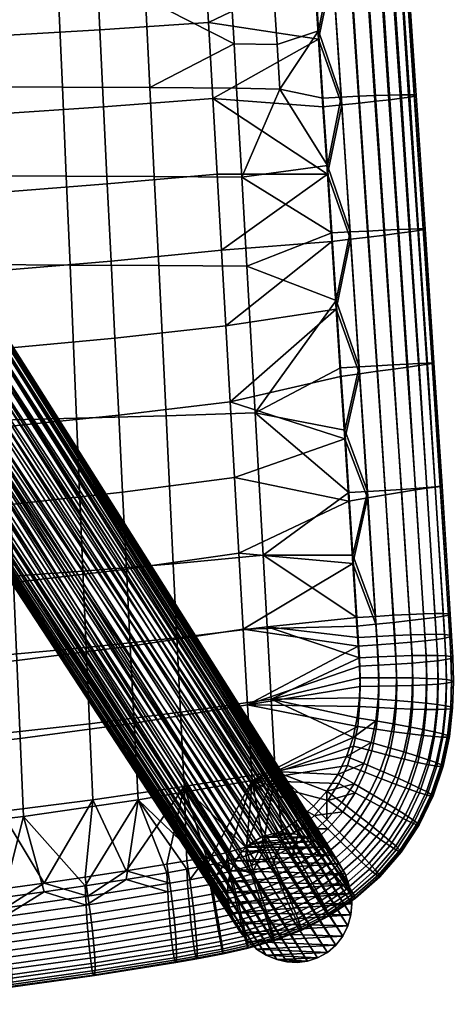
# Model space of a CAD drawing. Header units: millimetres. Extents: x -269 to 269, y -299 to 278.
# Tile 6 of 23: x 153 to 269, y -293 to -31. Entities that reach past the tile are written whole.
import ezdxf

# ---------------------------------------------------------------- set-up
doc = ezdxf.new("R2010")
doc.units = ezdxf.units.MM
doc.header["$MEASUREMENT"] = 0
doc.layers.add('podnoz', color=31, linetype='Continuous')
doc.layers.add('sedak', color=251, linetype='Continuous')

msp = doc.modelspace()

# ---------------------------------------------------------------- meshes
at = {"layer": 'podnoz'}
mesh = msp.add_polyface(dxfattribs=at)
corners = [(116.39, -120.94, 352.43), (208.39, -263.61, 0), (116.11, -123.94, 353.56), (-235.11, -279.6, 0), (-232.45, -281.08, 0), (-139.39, -136.99, 364.75), (-229.77, -281.93, 0), (-227.03, -282.27, 0), (-136.23, -138.14, 364.4), (-218.73, -280.33, 0), (-216.16, -278.72, 0), (-123.81, -136.86, 360.69), (-208.39, -263.61, 0), (-208.6, -260.66, 0), (-116.39, -120.94, 352.43), (-209.31, -257.81, 0), (-210.52, -255.13, 0), (-118.91, -114.76, 350.61), (-117.31, -117.82, 351.43), (-237.37, -277.63, 0), (-142.44, -135.21, 364.83), (-241.31, -269.6, 0), (-240.52, -272.52, 0), (-148.96, -127.01, 363.23), (-240.84, -261.43, 0), (-241.39, -263.99, 0), (-149.87, -117.99, 359.86), (-236.43, -253.6, 0), (-238.3, -255.97, 0), (-147.38, -112.27, 356.94), (-229.18, -248.71, 0), (-136.23, -106.17, 351.64), (-226.38, -247.94, 0), (-223.47, -247.67), (-130.04, -106.72, 350.27), (-220.29, -247.99, 0), (-133.13, -106.18, 350.85), (-231.81, -249.92, 0), (-234.22, -251.55, 0), (-142.44, -108, 353.97), (-139.39, -106.76, 352.69), (-116.11, -123.94, 353.56), (-116.39, -126.87, 354.8), (-117.3, -129.81, 356.21), (-209.29, -269.06, 0), (-118.88, -132.58, 357.72), (-121.09, -134.99, 359.25), (-213.88, -276.71, 0), (-210.41, -271.82, 0), (-208.64, -266.37, 0), (-126.86, -138.1, 361.97), (-130.03, -138.69, 363.02), (-221.54, -281.5, 0), (-133.13, -138.68, 363.82), (-224.26, -282.12, 0), (-145.17, -132.86, 364.59), (-147.38, -130.06, 364.04), (-239.19, -275.25, 0), (-149.87, -123.91, 362.22), (-150.15, -120.92, 361.11), (-241.58, -266.6, 0), (-148.96, -115.05, 358.45), (-123.85, -109.62, 349.84), (-214.6, -250.53, 0), (-217.31, -248.96, 0), (-145.17, -109.87, 355.42), (-126.89, -107.86, 349.91), (-213.37, -251.55, 0), (-121.13, -111.96, 350.07), (-212.25, -252.7, 0), (-134.17, 80.85, 344.17), (-220.82, 242.44), (-129.38, 81.97, 343.45), (-229.99, 243.73), (-140.45, 81.34, 346.02), (-143.5, 82.51, 347.35), (-212.75, 246.68), (-121.41, 87.49, 343.96), (-124.66, 84.51, 343.41)]
mesh.append_faces([[corners[k] for k in face] for face in [(0, 1, 2, 2), (3, 4, 5, 5), (6, 7, 8, 8), (9, 10, 11, 11), (12, 13, 14, 14), (15, 16, 17, 17), (13, 15, 18, 18), (19, 3, 20, 20), (21, 22, 23, 23), (24, 25, 26, 26), (27, 28, 29, 29), (30, 31, 32, 32), (33, 34, 35, 35), (36, 33, 32, 32), (37, 38, 39, 39), (30, 37, 40, 40), (17, 18, 15, 15), (14, 41, 12, 12), (18, 14, 13, 13), (42, 43, 44, 44), (45, 46, 47, 47), (46, 11, 10, 10), (43, 45, 48, 48), (41, 42, 49, 49), (50, 51, 52, 52), (53, 8, 7, 7), (51, 53, 54, 54), (5, 20, 3, 3), (55, 56, 57, 57), (56, 23, 22, 22), (20, 55, 19, 19), (8, 5, 6, 6), (11, 50, 9, 9), (58, 59, 60, 60), (26, 61, 24, 24), (59, 26, 25, 25), (62, 63, 64, 64), (65, 27, 29, 29), (28, 61, 29, 29), (65, 39, 38, 38), (58, 21, 23, 23), (39, 40, 37, 37), (31, 36, 32, 32), (40, 31, 30, 30), (34, 66, 35, 35), (64, 66, 62, 62), (67, 62, 68, 68), (35, 66, 64, 64), (36, 34, 33, 33), (69, 67, 68, 68), (68, 17, 16, 16), (70, 71, 72, 72), (73, 74, 75, 75), (76, 77, 78, 78)]])
mesh = msp.add_polyface(dxfattribs=at)
corners = [(124.66, 84.51, 343.41), (216.31, 243.97), (129.38, 81.97, 343.45), (134.17, 80.85, 344.17), (224.97, 242.35), (137.28, 80.81, 344.95), (226.69, 242.63), (140.45, 81.34, 346.02), (229.99, 243.73), (143.5, 82.51, 347.35), (233.02, 245.45), (146.23, 84.29, 348.88), (221.54, -281.5, 0), (224.26, -282.12, 0), (130.03, -138.69, 363.02), (218.73, -280.33, 0), (126.86, -138.1, 361.97), (213.88, -276.71, 0), (216.16, -278.72, 0), (121.09, -134.99, 359.25), (209.29, -269.06, 0), (210.41, -271.82, 0), (117.3, -129.81, 356.21), (211.94, -274.38, 0), (118.88, -132.58, 357.72), (239.19, -275.25, 0), (240.52, -272.52, 0), (147.38, -130.06, 364.04), (241.58, -266.6, 0), (241.39, -263.99, 0), (150.15, -120.92, 361.11), (240.84, -261.43, 0), (239.78, -258.6, 0), (148.96, -115.05, 358.45), (145.17, -109.87, 355.42), (236.43, -253.6, 0), (234.22, -251.55, 0), (229.18, -248.71, 0), (226.38, -247.94, 0), (136.23, -106.17, 351.64), (223.47, -247.67), (220.29, -247.99, 0), (130.04, -106.72, 350.27), (133.13, -106.18, 350.85), (231.81, -249.92, 0), (142.44, -108, 353.97), (139.39, -106.76, 352.69), (212.25, -252.7, 0), (210.52, -255.13, 0), (121.13, -111.96, 350.07), (118.91, -114.76, 350.61), (209.31, -257.81, 0), (117.31, -117.82, 351.43), (208.6, -260.66, 0), (116.39, -120.94, 352.43), (116.39, -126.87, 354.8), (123.81, -136.86, 360.69), (116.11, -123.94, 353.56), (208.64, -266.37, 0), (133.13, -138.68, 363.82), (227.03, -282.27, 0), (136.23, -138.14, 364.4), (139.39, -136.99, 364.75), (235.11, -279.6, 0), (142.44, -135.21, 364.83), (145.17, -132.86, 364.59), (148.96, -127.01, 363.23), (237.37, -277.63, 0), (229.77, -281.93, 0), (149.87, -123.91, 362.22), (149.87, -117.99, 359.86), (123.85, -109.62, 349.84), (217.31, -248.96, 0), (214.6, -250.53, 0), (147.38, -112.27, 356.94), (213.37, -251.55, 0), (238.3, -255.97, 0), (241.31, -269.6, 0), (126.89, -107.86, 349.91)]
mesh.append_faces([[corners[k] for k in face] for face in [(0, 1, 2, 2), (3, 4, 5, 5), (5, 6, 7, 7), (8, 9, 7, 7), (9, 10, 11, 11), (12, 13, 14, 14), (15, 12, 16, 16), (17, 18, 19, 19), (20, 21, 22, 22), (23, 17, 24, 24), (25, 26, 27, 27), (28, 29, 30, 30), (31, 32, 33, 33), (34, 35, 36, 36), (37, 38, 39, 39), (40, 41, 42, 42), (43, 38, 40, 40), (44, 45, 36, 36), (37, 46, 44, 44), (47, 48, 49, 49), (50, 51, 52, 52), (52, 53, 54, 54), (55, 20, 22, 22), (24, 17, 19, 19), (19, 18, 56, 56), (22, 21, 24, 24), (57, 58, 55, 55), (16, 12, 14, 14), (59, 60, 61, 61), (14, 13, 59, 59), (62, 63, 64, 64), (65, 25, 27, 27), (27, 26, 66, 66), (64, 67, 65, 65), (61, 68, 62, 62), (56, 15, 16, 16), (69, 28, 30, 30), (70, 31, 33, 33), (30, 29, 70, 70), (71, 72, 73, 73), (34, 74, 35, 35), (71, 73, 75, 75), (76, 74, 33, 33), (34, 36, 45, 45), (69, 66, 77, 77), (45, 44, 46, 46), (39, 38, 43, 43), (46, 37, 39, 39), (42, 41, 78, 78), (72, 71, 78, 78), (75, 49, 71, 71), (41, 72, 78, 78), (43, 40, 42, 42), (49, 48, 50, 50)]])
mesh = msp.add_polyface(dxfattribs=at)
corners = [(240.52, -272.52, 0), (210.41, -271.82, 0), (241.31, -269.6, 0), (241.58, -266.6, 0), (209.29, -269.06, 0), (239.19, -275.25, 0), (211.94, -274.38, 0), (221.54, -281.5, 0), (232.45, -281.08, 0), (229.77, -281.93, 0), (218.73, -280.33, 0), (235.11, -279.6, 0), (216.16, -278.72, 0), (237.37, -277.63, 0), (213.88, -276.71, 0), (208.64, -266.37, 0), (241.39, -263.99, 0), (238.3, -255.97, 0), (239.78, -258.6, 0), (209.31, -257.81, 0), (236.43, -253.6, 0), (210.52, -255.13, 0), (208.39, -263.61, 0), (240.84, -261.43, 0), (234.22, -251.55, 0), (213.37, -251.55, 0), (231.81, -249.92, 0), (226.38, -247.94, 0), (229.18, -248.71, 0), (217.31, -248.96, 0), (214.6, -250.53, 0), (212.25, -252.7, 0), (208.6, -260.66, 0), (224.26, -282.12, 0), (227.03, -282.27, 0), (223.47, -247.67), (220.29, -247.99, 0), (133.13, -138.68, 363.82), (224.26, -282.12, 0), (227.03, -282.27, 0), (235.11, -279.6, 0), (139.39, -136.99, 364.75), (232.45, -281.08, 0), (229.77, -281.93, 0), (136.23, -138.14, 364.4), (218.73, -280.33, 0), (123.81, -136.86, 360.69), (216.16, -278.72, 0), (208.39, -263.61, 0), (116.39, -120.94, 352.43), (208.6, -260.66, 0), (209.31, -257.81, 0), (118.91, -114.76, 350.61), (210.52, -255.13, 0), (117.31, -117.82, 351.43), (118.88, -132.58, 357.72), (210.41, -271.82, 0), (211.94, -274.38, 0), (116.11, -123.94, 353.56), (208.64, -266.37, 0), (116.39, -126.87, 354.8), (209.29, -269.06, 0), (145.17, -132.86, 364.59), (237.37, -277.63, 0), (239.19, -275.25, 0), (142.44, -135.21, 364.83), (241.31, -269.6, 0), (148.96, -127.01, 363.23), (240.52, -272.52, 0), (149.87, -123.91, 362.22), (241.58, -266.6, 0), (240.84, -261.43, 0), (149.87, -117.99, 359.86), (241.39, -263.99, 0), (148.96, -115.05, 358.45), (239.78, -258.6, 0), (238.3, -255.97, 0), (236.43, -253.6, 0), (147.38, -112.27, 356.94), (212.25, -252.7, 0), (121.13, -111.96, 350.07), (213.37, -251.55, 0)]
mesh.append_faces([[corners[k] for k in face] for face in [(0, 1, 2, 2), (3, 2, 4, 4), (0, 5, 6, 6), (7, 8, 9, 9), (8, 10, 11, 11), (12, 13, 11, 11), (5, 13, 14, 14), (15, 16, 3, 3), (17, 18, 19, 19), (20, 17, 21, 21), (22, 23, 16, 16), (24, 25, 26, 26), (27, 28, 29, 29), (28, 26, 30, 30), (20, 31, 24, 24), (32, 18, 23, 23), (33, 9, 34, 34), (8, 7, 10, 10), (10, 12, 11, 11), (13, 12, 14, 14), (6, 1, 0, 0), (15, 3, 4, 4), (2, 1, 4, 4), (14, 6, 5, 5), (15, 22, 16, 16), (30, 29, 28, 28), (35, 27, 36, 36), (36, 27, 29, 29), (30, 26, 25, 25), (21, 17, 19, 19), (24, 31, 25, 25), (20, 21, 31, 31), (19, 18, 32, 32), (23, 22, 32, 32), (7, 9, 33, 33), (37, 38, 39, 39), (40, 41, 42, 42), (43, 44, 39, 39), (41, 43, 42, 42), (45, 46, 47, 47), (48, 49, 50, 50), (51, 52, 53, 53), (50, 54, 51, 51), (55, 56, 57, 57), (58, 48, 59, 59), (60, 59, 61, 61), (62, 63, 64, 64), (63, 65, 40, 40), (66, 67, 68, 68), (69, 66, 70, 70), (71, 72, 73, 73), (74, 75, 76, 76), (77, 78, 76, 76), (79, 80, 81, 81)]])
at = {"layer": 'sedak'}
mesh = msp.add_polyface(dxfattribs=at)
corners = [(241.29, -17.12, 399.37), (236.51, -17.51, 398.68), (234.14, 18.37, 396.92), (238.91, 18.64, 397.62), (245.65, -16.74, 400.75), (243.29, 18.94, 399), (249.43, -16.37, 402.93), (247.08, 19.26, 401.18), (252.49, -16.01, 405.92), (250.15, 19.59, 404.17), (254.71, -15.69, 409.65), (252.39, 19.92, 407.88), (256.03, -15.4, 413.94), (253.71, 20.24, 412.17), (256.41, -15.16, 418.6), (254.09, 20.52, 416.82), (243.67, -52.89, 401.13), (238.89, -53.38, 400.44), (248.03, -52.43, 402.52), (251.79, -52, 404.72), (254.84, -51.62, 407.75), (257.05, -51.3, 411.51), (258.38, -51.04, 415.85), (258.77, -50.84, 420.55), (258.22, -50.72, 425.37), (255.85, -14.99, 423.4), (256.77, -50.67, 430.07), (254.38, -14.87, 428.08), (254.47, -50.69, 434.43), (252.05, -14.83, 432.43), (251.39, -50.77, 438.25), (248.96, -14.87, 436.27), (247.65, -50.91, 441.41), (245.21, -14.97, 439.46), (243.38, -51.1, 443.87), (240.94, -15.13, 441.98), (238.74, -51.33, 445.7), (236.33, -15.35, 443.87), (232.73, -35.88, 399.28), (231.55, -17.89, 398.4), (230.38, 0.11, 397.52), (235.08, -71.88, 401.04), (233.9, -53.88, 400.16), (232.73, -33.58, 446.23), (231.55, -15.59, 445.34), (232.14, -24.58, 445.78), (233.9, -51.58, 447.11), (230.38, 2.41, 444.46), (235.08, -69.57, 447.99), (203.29, -31.4, 397.89), (204.44, -51.64, 398.88), (202.14, -11.15, 396.89), (210.84, -48.97, 452.21), (222.34, -49.16, 449.79), (221.62, -37.31, 449.26), (210.17, -37.1, 451.73), (218.72, 10.06, 447.02), (219.45, -1.77, 447.61), (220.18, -13.61, 448.17), (220.9, -25.45, 448.72)]
mesh.append_faces([[corners[k] for k in face] for face in [(0, 1, 2, 3), (4, 0, 3, 5), (6, 4, 5, 7), (8, 6, 7, 9), (10, 8, 9, 11), (12, 10, 11, 13), (14, 12, 13, 15), (16, 17, 1, 0), (18, 16, 0, 4), (19, 18, 4, 6), (20, 19, 6, 8), (21, 20, 8, 10), (22, 21, 10, 12), (23, 22, 12, 14), (24, 23, 14, 25), (26, 24, 25, 27), (28, 26, 27, 29), (30, 28, 29, 31), (32, 30, 31, 33), (34, 32, 33, 35), (36, 34, 35, 37), (1, 38, 39, 39), (1, 39, 40, 40), (17, 41, 42, 42), (17, 42, 38, 38), (2, 1, 40, 40), (38, 1, 17, 17), (37, 43, 36, 36), (37, 44, 45, 45), (36, 43, 46, 46), (43, 37, 45, 45), (44, 37, 47, 47), (48, 36, 46, 46), (38, 49, 39, 39), (42, 50, 38, 38), (39, 51, 40, 40), (52, 53, 54, 55), (47, 56, 57, 57), (57, 58, 44, 47), (43, 45, 59, 54), (46, 53, 48, 48), (53, 46, 43, 43), (45, 44, 58, 59), (54, 53, 43, 43)]])
mesh = msp.add_polyface(dxfattribs=at)
corners = [(174.28, -33.37, 396.96), (173.28, -12.8, 395.96), (202.14, -11.15, 396.89), (203.29, -31.4, 397.89), (175.28, -53.94, 397.97), (204.44, -51.64, 398.88), (176.28, -74.5, 398.98), (205.6, -71.88, 399.87), (177.29, -95.08, 399.99), (206.76, -92.13, 400.86), (178.31, -115.63, 400.99), (207.92, -112.36, 401.85), (145.25, -35.04, 396.18), (144.41, -14.2, 395.16), (146.09, -55.88, 397.21), (146.94, -76.73, 398.23), (147.8, -97.58, 399.25), (148.66, -118.4, 400.27), (116.21, -36.41, 395.55), (115.53, -15.35, 394.51), (116.89, -57.48, 396.58), (117.58, -78.55, 397.61), (118.27, -99.63, 398.64), (118.97, -120.67, 399.68), (231.55, -17.89, 398.4), (232.73, -35.88, 399.28), (235.08, -71.88, 401.04), (236.25, -89.87, 401.93), (209.49, -25.23, 451.22), (220.9, -25.45, 448.72), (220.18, -13.61, 448.17), (208.81, -13.37, 450.69), (219.45, -1.77, 447.61), (208.13, -1.52, 450.14), (210.17, -37.1, 451.73), (221.62, -37.31, 449.26), (185.28, -1.26, 454.16), (186.47, -24.98, 455.22), (187.65, -48.74, 456.12), (210.84, -48.97, 452.21), (188.83, -72.51, 456.9), (212.19, -72.72, 453.14), (190.02, -96.27, 457.63), (213.54, -96.45, 454.03), (163.29, -24.86, 458.14), (162.25, -1.15, 457.04), (164.32, -48.62, 459.02), (165.35, -72.38, 459.76), (166.38, -96.14, 460.41), (140.03, -24.82, 460.21), (139.14, -1.14, 459.04), (140.91, -48.55, 461.15), (141.79, -72.29, 461.91), (142.68, -96.03, 462.56), (116.73, -24.84, 461.66), (115.98, -1.18, 460.39), (117.46, -48.53, 462.68), (118.19, -72.24, 463.51), (118.94, -95.95, 464.2), (222.34, -49.16, 449.79)]
mesh.append_faces([[corners[k] for k in face] for face in [(0, 1, 2, 3), (4, 0, 3, 5), (6, 4, 5, 7), (8, 6, 7, 9), (10, 8, 9, 11), (12, 13, 1, 0), (14, 12, 0, 4), (15, 14, 4, 6), (16, 15, 6, 8), (17, 16, 8, 10), (18, 19, 13, 12), (20, 18, 12, 14), (21, 20, 14, 15), (22, 21, 15, 16), (23, 22, 16, 17), (2, 24, 3, 3), (3, 25, 5, 5), (7, 26, 9, 9), (9, 27, 11, 11), (5, 26, 7, 7), (28, 29, 30, 31), (31, 30, 32, 33), (34, 35, 29, 28), (31, 33, 36, 36), (37, 28, 31, 31), (36, 37, 31, 31), (34, 28, 37, 37), (38, 39, 34, 34), (37, 38, 34, 34), (40, 41, 39, 38), (42, 43, 41, 40), (44, 37, 36, 45), (46, 38, 37, 44), (47, 40, 38, 46), (48, 42, 40, 47), (49, 44, 45, 50), (51, 46, 44, 49), (52, 47, 46, 51), (53, 48, 47, 52), (54, 49, 50, 55), (56, 51, 49, 54), (57, 52, 51, 56), (58, 53, 52, 57), (41, 59, 39, 39)]])
mesh = msp.add_polyface(dxfattribs=at)
corners = [(246.04, -88.66, 402.89), (241.26, -89.26, 402.19), (238.89, -53.38, 400.44), (243.67, -52.89, 401.13), (250.4, -88.12, 404.3), (248.03, -52.43, 402.52), (254.16, -87.64, 406.53), (251.79, -52, 404.72), (257.19, -87.24, 409.61), (254.84, -51.62, 407.75), (259.41, -86.92, 413.43), (257.05, -51.3, 411.51), (260.74, -86.68, 417.82), (258.38, -51.04, 415.85), (261.15, -86.53, 422.58), (258.77, -50.84, 420.55), (260.63, -86.46, 427.45), (258.22, -50.72, 425.37), (259.2, -86.46, 432.18), (256.77, -50.67, 430.07), (256.91, -86.53, 436.54), (254.47, -50.69, 434.43), (253.85, -86.67, 440.33), (251.39, -50.77, 438.25), (250.11, -86.85, 443.44), (247.65, -50.91, 441.41), (245.83, -87.07, 445.82), (243.38, -51.1, 443.87), (241.15, -87.31, 447.56), (238.74, -51.33, 445.7), (248.42, -124.49, 404.66), (243.64, -125.16, 403.95), (252.77, -123.89, 406.08), (256.52, -123.37, 408.36), (259.55, -122.95, 411.49), (261.78, -122.62, 415.38), (263.12, -122.4, 419.85), (263.54, -122.28, 424.68), (263.04, -122.24, 429.6), (261.64, -122.29, 434.36), (259.37, -122.4, 438.72), (256.32, -122.57, 442.48), (252.58, -122.79, 445.52), (248.28, -123.03, 447.81), (243.56, -123.29, 449.43), (236.25, -89.87, 401.93), (235.08, -71.88, 401.04), (237.43, -107.87, 402.81), (235.08, -69.57, 447.99), (237.43, -105.57, 449.75), (236.25, -87.57, 448.87), (204.44, -51.64, 398.88), (233.9, -53.88, 400.16), (206.76, -92.13, 400.86), (207.92, -112.36, 401.85), (212.19, -72.72, 453.14), (213.54, -96.45, 454.03), (222.34, -49.16, 449.79)]
mesh.append_faces([[corners[k] for k in face] for face in [(0, 1, 2, 3), (4, 0, 3, 5), (6, 4, 5, 7), (8, 6, 7, 9), (10, 8, 9, 11), (12, 10, 11, 13), (14, 12, 13, 15), (16, 14, 15, 17), (18, 16, 17, 19), (20, 18, 19, 21), (22, 20, 21, 23), (24, 22, 23, 25), (26, 24, 25, 27), (28, 26, 27, 29), (30, 31, 1, 0), (32, 30, 0, 4), (33, 32, 4, 6), (34, 33, 6, 8), (35, 34, 8, 10), (36, 35, 10, 12), (37, 36, 12, 14), (38, 37, 14, 16), (39, 38, 16, 18), (40, 39, 18, 20), (41, 40, 20, 22), (42, 41, 22, 24), (43, 42, 24, 26), (44, 43, 26, 28), (1, 45, 46, 46), (1, 47, 45, 45), (2, 1, 46, 46), (1, 31, 47, 47), (48, 28, 29, 29), (28, 49, 44, 44), (50, 28, 48, 48), (49, 28, 50, 50), (51, 52, 46, 46), (53, 46, 45, 45), (47, 54, 45, 45), (48, 55, 50, 50), (50, 56, 49, 49), (55, 56, 50, 50), (48, 57, 55, 55)]])
mesh = msp.add_polyface(dxfattribs=at)
corners = [(179.33, -136.2, 402.02), (178.31, -115.63, 400.99), (207.92, -112.36, 401.85), (209.09, -132.61, 402.85), (180.36, -156.76, 403.12), (210.26, -152.84, 403.89), (181.4, -177.31, 404.32), (211.43, -173.08, 404.99), (182.43, -197.85, 405.64), (212.61, -193.31, 406.15), (183.47, -218.38, 407.07), (213.78, -213.53, 407.37), (184.52, -238.91, 408.6), (214.96, -233.75, 408.64), (149.53, -139.24, 401.32), (148.66, -118.4, 400.27), (150.4, -160.07, 402.46), (151.28, -180.89, 403.75), (152.16, -201.7, 405.21), (153.05, -222.49, 406.82), (153.95, -243.28, 408.57), (119.67, -141.74, 400.74), (118.97, -120.67, 399.68), (120.38, -162.79, 401.92), (121.1, -183.83, 403.29), (121.82, -204.86, 404.85), (122.55, -225.86, 406.61), (123.28, -246.86, 408.55), (202.81, -256.44, 410.08), (170.37, -261.84, 410.35), (191.98, -136.35, 458.71), (215.75, -135.59, 455.4), (213.54, -96.45, 454.03), (190.02, -96.27, 457.63), (193.89, -175.85, 459.35), (217.88, -173.59, 456.38), (194.86, -195.66, 459.4), (218.96, -192.74, 456.65), (195.85, -215.5, 459.15), (220.05, -212, 456.75), (196.83, -235.33, 458.5), (221.15, -231.3, 456.64), (168.1, -137.02, 461.35), (166.38, -96.14, 460.41), (169.8, -177.83, 461.73), (170.66, -198.23, 461.57), (171.54, -218.6, 461), (172.42, -238.89, 459.87), (144.17, -137.59, 463.44), (142.68, -96.03, 462.56), (145.64, -179.56, 463.63), (146.39, -200.47, 463.28), (147.16, -221.29, 462.42), (147.93, -241.99, 460.87), (120.19, -138.08, 465.09), (118.94, -95.95, 464.2), (121.43, -181.01, 465.15), (122.07, -202.36, 464.65), (122.72, -223.56, 463.56), (123.37, -244.61, 461.66), (181.31, -257.83, 457.83), (213.19, -251.54, 456.78), (208.03, -253.02, 456.99), (197.52, -255.12, 457.37), (202.79, -254.16, 457.19)]
mesh.append_faces([[corners[k] for k in face] for face in [(0, 1, 2, 3), (4, 0, 3, 5), (6, 4, 5, 7), (8, 6, 7, 9), (10, 8, 9, 11), (12, 10, 11, 13), (14, 15, 1, 0), (16, 14, 0, 4), (17, 16, 4, 6), (18, 17, 6, 8), (19, 18, 8, 10), (20, 19, 10, 12), (21, 22, 15, 14), (23, 21, 14, 16), (24, 23, 16, 17), (25, 24, 17, 18), (26, 25, 18, 19), (27, 26, 19, 20), (12, 13, 28, 28), (12, 29, 20, 20), (30, 31, 32, 33), (34, 35, 31, 30), (36, 37, 35, 34), (38, 39, 37, 36), (40, 41, 39, 38), (42, 30, 33, 43), (44, 34, 30, 42), (45, 36, 34, 44), (46, 38, 36, 45), (47, 40, 38, 46), (48, 42, 43, 49), (50, 44, 42, 48), (51, 45, 44, 50), (52, 46, 45, 51), (53, 47, 46, 52), (54, 48, 49, 55), (56, 50, 48, 54), (57, 51, 50, 56), (58, 52, 51, 57), (59, 53, 52, 58), (47, 60, 40, 40), (61, 41, 40, 40), (62, 61, 40, 40), (63, 64, 40, 40)]])
mesh = msp.add_polyface(dxfattribs=at)
corners = [(250.56, -157.49, 406.25), (245.8, -158.3, 405.56), (243.64, -125.16, 403.95), (248.42, -124.49, 404.66), (254.88, -156.77, 407.69), (252.77, -123.89, 406.08), (258.62, -156.17, 410.01), (256.52, -123.37, 408.36), (261.65, -155.71, 413.21), (259.55, -122.95, 411.49), (263.88, -155.39, 417.18), (261.78, -122.62, 415.38), (265.24, -155.2, 421.74), (263.12, -122.4, 419.85), (265.69, -155.13, 426.64), (263.54, -122.28, 424.68), (265.22, -155.18, 431.63), (263.04, -122.24, 429.6), (263.84, -155.31, 436.43), (261.64, -122.29, 434.36), (261.6, -155.5, 440.79), (259.37, -122.4, 438.72), (258.57, -155.75, 444.51), (256.32, -122.57, 442.48), (254.83, -156.02, 447.47), (252.58, -122.79, 445.52), (250.52, -156.3, 449.63), (248.28, -123.03, 447.81), (245.78, -156.59, 451.1), (243.56, -123.29, 449.43), (267.43, -189.56, 423.63), (266.08, -189.85, 418.98), (267.88, -189.34, 428.63), (267.41, -189.2, 433.68), (266.03, -189.13, 438.5), (263.79, -189.14, 442.84), (260.75, -189.24, 446.49), (238.6, -125.87, 403.69), (237.43, -107.87, 402.81), (239.69, -142.52, 404.5), (240.78, -159.18, 405.32), (241.87, -175.84, 406.14), (239.69, -140.22, 451.4), (241.87, -173.55, 452.8), (247.96, -189.91, 452.58), (237.43, -105.57, 449.75), (238.6, -123.56, 450.62), (240.78, -156.88, 452.13), (209.09, -132.61, 402.85), (211.43, -173.08, 404.99), (210.26, -152.84, 403.89), (207.92, -112.36, 401.85), (215.75, -135.59, 455.4), (217.88, -173.59, 456.38), (213.54, -96.45, 454.03)]
mesh.append_faces([[corners[k] for k in face] for face in [(0, 1, 2, 3), (4, 0, 3, 5), (6, 4, 5, 7), (8, 6, 7, 9), (10, 8, 9, 11), (12, 10, 11, 13), (14, 12, 13, 15), (16, 14, 15, 17), (18, 16, 17, 19), (20, 18, 19, 21), (22, 20, 21, 23), (24, 22, 23, 25), (26, 24, 25, 27), (28, 26, 27, 29), (30, 31, 10, 12), (32, 30, 12, 14), (33, 32, 14, 16), (34, 33, 16, 18), (35, 34, 18, 20), (36, 35, 20, 22), (2, 37, 38, 38), (2, 39, 37, 37), (1, 40, 39, 39), (1, 41, 40, 40), (39, 2, 1, 1), (28, 29, 42, 42), (43, 44, 28, 28), (29, 45, 46, 46), (29, 46, 42, 42), (28, 42, 47, 47), (28, 47, 43, 43), (48, 37, 39, 39), (37, 48, 38, 38), (49, 40, 41, 41), (40, 50, 39, 39), (49, 50, 40, 40), (50, 48, 39, 39), (38, 48, 51, 51), (45, 52, 46, 46), (52, 42, 46, 46), (53, 43, 47, 47), (42, 52, 47, 47), (45, 54, 52, 52), (52, 53, 47, 47)]])
mesh = msp.add_polyface(dxfattribs=at)
corners = [(252.75, -191.5, 407.84), (247.99, -191.99, 407.16), (245.8, -158.3, 405.56), (250.56, -157.49, 406.25), (257.08, -191.03, 409.3), (254.88, -156.77, 407.69), (260.82, -190.59, 411.66), (258.62, -156.17, 410.01), (263.85, -190.19, 414.93), (261.65, -155.71, 413.21), (266.08, -189.85, 418.98), (263.88, -155.39, 417.18), (257.02, -189.4, 449.32), (260.75, -189.24, 446.49), (258.57, -155.75, 444.51), (254.83, -156.02, 447.47), (252.7, -189.63, 451.31), (250.52, -156.3, 449.63), (247.96, -189.91, 452.58), (245.78, -156.59, 451.1), (253.12, -197.17, 408.1), (248.35, -197.51, 407.42), (257.46, -196.81, 409.56), (261.2, -196.44, 411.93), (264.23, -196.08, 415.21), (266.45, -195.73, 419.28), (267.8, -195.4, 423.94), (267.43, -189.56, 423.63), (268.25, -195.12, 428.94), (267.88, -189.34, 428.63), (267.77, -194.9, 434), (267.41, -189.2, 433.68), (266.38, -194.75, 438.83), (266.03, -189.13, 438.5), (264.13, -194.68, 443.16), (263.79, -189.14, 442.84), (261.1, -194.71, 446.79), (257.36, -194.82, 449.6), (253.05, -195.01, 451.56), (248.3, -195.27, 452.79), (268.11, -201.11, 424.23), (266.75, -201.42, 419.55), (268.55, -200.84, 429.25), (268.07, -200.61, 434.31), (266.69, -200.44, 439.14), (264.45, -200.34, 443.47), (261.41, -200.32, 447.09), (257.68, -200.37, 449.87), (253.37, -200.51, 451.8), (248.62, -200.7, 452.99), (242.95, -192.5, 406.95), (241.87, -175.84, 406.14), (243.3, -197.85, 407.21), (243.3, -195.57, 453.57), (243.63, -200.93, 453.73), (242.95, -190.21, 453.4), (241.87, -173.55, 452.8), (212.61, -193.31, 406.15), (211.43, -173.08, 404.99), (217.88, -173.59, 456.38), (218.96, -192.74, 456.65)]
mesh.append_faces([[corners[k] for k in face] for face in [(0, 1, 2, 3), (4, 0, 3, 5), (6, 4, 5, 7), (8, 6, 7, 9), (10, 8, 9, 11), (12, 13, 14, 15), (16, 12, 15, 17), (18, 16, 17, 19), (20, 21, 1, 0), (22, 20, 0, 4), (23, 22, 4, 6), (24, 23, 6, 8), (25, 24, 8, 10), (26, 25, 10, 27), (28, 26, 27, 29), (30, 28, 29, 31), (32, 30, 31, 33), (34, 32, 33, 35), (36, 34, 35, 13), (37, 36, 13, 12), (38, 37, 12, 16), (39, 38, 16, 18), (40, 41, 25, 26), (42, 40, 26, 28), (43, 42, 28, 30), (44, 43, 30, 32), (45, 44, 32, 34), (46, 45, 34, 36), (47, 46, 36, 37), (48, 47, 37, 38), (49, 48, 38, 39), (1, 50, 51, 51), (52, 50, 1, 21), (2, 1, 51, 51), (49, 39, 53, 54), (39, 18, 55, 53), (55, 18, 56, 56), (57, 51, 50, 50), (57, 50, 52, 52), (57, 58, 51, 51), (56, 59, 55, 55), (55, 60, 53, 53), (53, 60, 54, 54), (55, 59, 60, 60)]])
mesh = msp.add_polyface(dxfattribs=at)
corners = [(244.82, -229.21, 454.36), (246.74, -223.57, 454.03), (240.19, -227.27, 454.85), (241.92, -222.21, 454.58), (247.99, -217.79, 453.72), (243.06, -216.97, 454.32), (253.44, -202.67, 408.35), (248.67, -202.95, 407.68), (248.35, -197.51, 407.42), (253.12, -197.17, 408.1), (257.77, -202.37, 409.81), (257.46, -196.81, 409.56), (253.61, -208.45, 408.61), (248.84, -208.53, 407.93), (257.93, -208.33, 410.07), (253.54, -206.29, 452.06), (257.84, -206.34, 450.17), (257.68, -200.37, 449.87), (253.37, -200.51, 451.8), (248.79, -206.28, 453.21), (248.62, -200.7, 452.99), (253.46, -214.48, 408.87), (248.71, -214.24, 408.19), (253.36, -212.35, 452.35), (257.66, -212.71, 450.49), (248.64, -211.99, 453.45), (252.82, -220.7, 409.14), (248.12, -220.03, 408.45), (257.08, -221.27, 410.62), (257.77, -214.65, 410.34), (252.67, -218.59, 452.67), (256.92, -219.35, 450.85), (251.54, -227.01, 409.41), (246.95, -225.84, 408.7), (255.69, -228.03, 410.91), (251.31, -224.88, 453.02), (255.46, -226.1, 451.24), (243.63, -203.22, 407.48), (243.3, -197.85, 407.21), (243.81, -208.59, 407.74), (243.16, -219.31, 408.24), (243.69, -213.96, 407.99), (242.09, -224.58, 408.48), (243.63, -200.93, 453.73), (243.79, -206.29, 453.9), (243.65, -211.65, 454.1), (213.78, -213.53, 407.37), (214.96, -233.75, 408.64), (212.61, -193.31, 406.15), (220.05, -212, 456.75), (221.15, -231.3, 456.64), (218.96, -192.74, 456.65)]
mesh.append_faces([[corners[k] for k in face] for face in [(0, 1, 2, 2), (3, 4, 5, 5), (4, 3, 1, 1), (2, 1, 3, 3), (6, 7, 8, 9), (10, 6, 9, 11), (12, 13, 7, 6), (14, 12, 6, 10), (15, 16, 17, 18), (19, 15, 18, 20), (21, 22, 13, 12), (23, 24, 16, 15), (25, 23, 15, 19), (26, 27, 22, 21), (28, 26, 21, 29), (30, 31, 24, 23), (4, 30, 23, 25), (32, 33, 27, 26), (34, 32, 26, 28), (35, 36, 31, 30), (1, 35, 30, 4), (37, 38, 8, 7), (39, 37, 7, 13), (40, 41, 22, 27), (42, 40, 27, 33), (41, 39, 13, 22), (19, 20, 43, 44), (44, 45, 25, 19), (4, 25, 45, 5), (41, 46, 39, 39), (47, 40, 42, 42), (46, 41, 40, 40), (37, 39, 46, 46), (46, 38, 37, 37), (48, 38, 46, 46), (47, 46, 40, 40), (49, 45, 44, 44), (44, 43, 49, 49), (5, 49, 3, 3), (3, 50, 2, 2), (45, 49, 5, 5), (3, 49, 50, 50), (43, 51, 49, 49)]])
mesh = msp.add_polyface(dxfattribs=at)
corners = [(261.5, -202.06, 412.18), (257.77, -202.37, 409.81), (257.46, -196.81, 409.56), (261.2, -196.44, 411.93), (264.53, -201.74, 415.47), (264.23, -196.08, 415.21), (266.75, -201.42, 419.55), (266.45, -195.73, 419.28), (261.67, -208.18, 412.45), (257.93, -208.33, 410.07), (264.69, -207.98, 415.75), (266.91, -207.76, 419.85), (268.26, -207.51, 424.55), (268.11, -201.11, 424.23), (268.71, -207.26, 429.58), (268.55, -200.84, 429.25), (268.23, -207.02, 434.65), (268.07, -200.61, 434.31), (266.85, -206.79, 439.48), (266.69, -200.44, 439.14), (264.61, -206.6, 443.81), (264.45, -200.34, 443.47), (261.58, -206.45, 447.41), (261.41, -200.32, 447.09), (257.84, -206.34, 450.17), (257.68, -200.37, 449.87), (257.77, -214.65, 410.34), (253.46, -214.48, 408.87), (253.61, -208.45, 408.61), (261.49, -214.75, 412.74), (264.5, -214.77, 416.05), (266.71, -214.71, 420.17), (268.05, -214.56, 424.89), (268.49, -214.35, 429.94), (268.01, -214.08, 435.02), (266.64, -213.77, 439.86), (264.4, -213.43, 444.18), (261.38, -213.07, 447.76), (257.66, -212.71, 450.49), (260.75, -221.71, 413.04), (257.08, -221.27, 410.62), (263.72, -222.01, 416.37), (265.9, -222.15, 420.52), (267.22, -222.14, 425.25), (267.65, -221.97, 430.32), (267.17, -221.67, 435.42), (265.8, -221.23, 440.27), (263.59, -220.69, 444.58), (260.6, -220.06, 448.15), (256.92, -219.35, 450.85), (259.27, -228.87, 413.34), (255.69, -228.03, 410.91), (262.17, -229.49, 416.71), (264.28, -229.86, 420.87), (265.56, -230, 425.64), (265.96, -229.88, 430.73), (265.49, -229.53, 435.85), (264.15, -228.95, 440.7), (261.98, -228.17, 445.01), (259.05, -227.21, 448.57), (255.46, -226.1, 451.24)]
mesh.append_faces([[corners[k] for k in face] for face in [(0, 1, 2, 3), (4, 0, 3, 5), (6, 4, 5, 7), (8, 9, 1, 0), (10, 8, 0, 4), (11, 10, 4, 6), (12, 11, 6, 13), (14, 12, 13, 15), (16, 14, 15, 17), (18, 16, 17, 19), (20, 18, 19, 21), (22, 20, 21, 23), (24, 22, 23, 25), (26, 27, 28, 9), (29, 26, 9, 8), (30, 29, 8, 10), (31, 30, 10, 11), (32, 31, 11, 12), (33, 32, 12, 14), (34, 33, 14, 16), (35, 34, 16, 18), (36, 35, 18, 20), (37, 36, 20, 22), (38, 37, 22, 24), (39, 40, 26, 29), (41, 39, 29, 30), (42, 41, 30, 31), (43, 42, 31, 32), (44, 43, 32, 33), (45, 44, 33, 34), (46, 45, 34, 35), (47, 46, 35, 36), (48, 47, 36, 37), (49, 48, 37, 38), (50, 51, 40, 39), (52, 50, 39, 41), (53, 52, 41, 42), (54, 53, 42, 43), (55, 54, 43, 44), (56, 55, 44, 45), (57, 56, 45, 46), (58, 57, 46, 47), (59, 58, 47, 48), (60, 59, 48, 49)]])
mesh = msp.add_polyface(dxfattribs=at)
corners = [(230.64, -250.62, 409.89), (227.58, -246.61, 409.55), (235.2, -246.64, 409.68), (231.63, -243.08, 409.36), (225.63, -253.95, 410.08), (223.1, -249.57, 409.71), (214.81, -258.69, 410.37), (208.07, -255.3, 410.02), (213.25, -253.85, 409.94), (209.25, -260.26, 410.47), (218.29, -251.97, 409.84), (220.3, -256.62, 410.24), (230.47, -248.16, 455.71), (233.39, -251.97, 454.88), (238.34, -247.56, 454.55), (234.96, -244.16, 455.39), (228.01, -258.05, 410.94), (233.52, -254.38, 410.73), (230.17, -261.7, 412.61), (236.13, -257.73, 412.36), (230.14, -259.49, 453.55), (232.03, -262.83, 450.99), (238.31, -258.55, 450.7), (236.03, -255.47, 453.26), (227.95, -255.68, 455.16), (225.53, -251.54, 455.98), (222.2, -260.97, 411.13), (222.18, -258.68, 455.39), (223.93, -262.71, 453.76), (220.25, -254.27, 456.21), (214.77, -256.39, 456.41), (216.26, -260.97, 455.55), (209.24, -257.98, 456.58), (210.37, -262.68, 455.68), (231.38, -240.6, 455.76), (227.38, -244.15, 456.05), (234.89, -236.55, 455.46), (222.95, -247.16, 456.31), (218.19, -249.62, 456.56), (213.19, -251.54, 456.78), (208.03, -253.02, 456.99), (214.96, -233.75, 408.64), (238.11, -234.53, 408.95), (235.17, -239.03, 409.16), (240.42, -229.68, 408.72), (242.09, -224.58, 408.48), (237.84, -232.08, 455.15), (240.19, -227.27, 454.85), (221.15, -231.3, 456.64)]
mesh.append_faces([[corners[k] for k in face] for face in [(0, 1, 2, 2), (2, 1, 3, 3), (4, 5, 1, 1), (6, 7, 8, 8), (7, 6, 9, 9), (10, 6, 8, 8), (0, 4, 1, 1), (11, 10, 5, 5), (11, 5, 4, 4), (11, 6, 10, 10), (12, 13, 14, 15), (16, 4, 0, 17), (18, 16, 17, 19), (20, 21, 22, 23), (24, 20, 23, 13), (25, 24, 13, 12), (26, 11, 4, 16), (27, 28, 20, 24), (29, 27, 24, 25), (30, 31, 27, 29), (32, 33, 31, 30), (12, 15, 34, 35), (15, 36, 34, 34), (35, 37, 25, 12), (29, 25, 37, 38), (32, 30, 39, 40), (38, 30, 29, 29), (30, 38, 39, 39), (41, 42, 43, 43), (42, 41, 44, 44), (1, 41, 3, 3), (3, 41, 43, 43), (45, 44, 41, 41), (41, 5, 10, 10), (41, 1, 5, 5), (8, 7, 41, 41), (10, 8, 41, 41), (46, 47, 48, 48), (39, 38, 48, 48), (36, 48, 34, 34), (37, 35, 48, 48), (38, 37, 48, 48), (35, 34, 48, 48), (36, 46, 48, 48)]])
mesh = msp.add_polyface(dxfattribs=at)
corners = [(239.19, -242.06, 409.45), (231.63, -243.08, 409.36), (235.17, -239.03, 409.16), (242.49, -236.98, 409.21), (238.11, -234.53, 408.95), (237.84, -232.08, 455.15), (242.19, -234.6, 454.7), (244.82, -229.21, 454.36), (234.89, -236.55, 455.46), (240.19, -227.27, 454.85), (238.89, -239.61, 455.05), (249.49, -233.25, 409.68), (245.09, -231.53, 408.96), (246.95, -225.84, 408.7), (251.54, -227.01, 409.41), (253.48, -234.77, 411.2), (255.69, -228.03, 410.91), (256.91, -236.04, 413.66), (259.27, -228.87, 413.34), (259.68, -237, 417.05), (262.17, -229.49, 416.71), (261.7, -237.62, 421.25), (264.28, -229.86, 420.87), (262.92, -237.9, 426.04), (265.56, -230, 425.64), (263.3, -237.83, 431.16), (265.96, -229.88, 430.73), (262.83, -237.41, 436.29), (265.49, -229.53, 435.85), (261.54, -236.67, 441.15), (264.15, -228.95, 440.7), (259.45, -235.63, 445.46), (261.98, -228.17, 445.01), (256.64, -234.32, 449.01), (259.05, -227.21, 448.57), (253.19, -232.78, 451.65), (255.46, -226.1, 451.24), (249.2, -231.06, 453.39), (251.31, -224.88, 453.02), (246.74, -223.57, 454.03), (246.63, -239.27, 409.95), (250.37, -241.3, 411.5), (253.59, -243, 413.98), (256.19, -244.3, 417.41), (258.08, -245.18, 421.63), (259.22, -245.6, 426.45), (259.57, -245.57, 431.6), (259.13, -245.08, 436.75), (257.91, -244.17, 441.62), (255.95, -242.85, 445.93), (253.3, -241.19, 449.46), (250.06, -239.21, 452.08), (246.31, -237, 453.79), (242.97, -244.89, 410.22), (246.4, -247.41, 411.79), (246.12, -245.22, 452.51), (249.09, -247.61, 449.91), (242.68, -242.53, 454.18), (234.96, -244.16, 455.39), (238.34, -247.56, 454.55), (240.42, -229.68, 408.72), (242.09, -224.58, 408.48)]
mesh.append_faces([[corners[k] for k in face] for face in [(0, 1, 2, 2), (3, 2, 4, 4), (0, 2, 3, 3), (5, 6, 7, 7), (6, 5, 8, 8), (5, 7, 9, 9), (6, 8, 10, 10), (11, 12, 13, 14), (15, 11, 14, 16), (17, 15, 16, 18), (19, 17, 18, 20), (21, 19, 20, 22), (23, 21, 22, 24), (25, 23, 24, 26), (27, 25, 26, 28), (29, 27, 28, 30), (31, 29, 30, 32), (33, 31, 32, 34), (35, 33, 34, 36), (37, 35, 36, 38), (7, 37, 38, 39), (40, 3, 12, 11), (41, 40, 11, 15), (42, 41, 15, 17), (43, 42, 17, 19), (44, 43, 19, 21), (45, 44, 21, 23), (46, 45, 23, 25), (47, 46, 25, 27), (48, 47, 27, 29), (49, 48, 29, 31), (50, 49, 31, 33), (51, 50, 33, 35), (52, 51, 35, 37), (6, 52, 37, 7), (53, 0, 3, 40), (54, 53, 40, 41), (55, 56, 50, 51), (57, 55, 51, 52), (10, 57, 52, 6), (58, 59, 57, 10), (60, 61, 13, 12), (12, 3, 4, 60), (58, 10, 8, 8)]])
mesh = msp.add_polyface(dxfattribs=at)
corners = [(204.63, -266.16, 411.49), (203.77, -261.46, 410.55), (209.25, -260.26, 410.47), (210.37, -264.89, 411.4), (203.74, -259.19, 456.73), (204.62, -263.95, 455.79), (210.37, -262.68, 455.68), (209.24, -257.98, 456.58), (198.32, -260.19, 456.87), (198.98, -265, 455.88), (193.01, -261.11, 456.99), (193.64, -265.94, 455.95), (197.51, -257.41, 410.13), (202.81, -256.44, 410.08), (197.84, -262.52, 410.61), (170.64, -266.98, 410.89), (170.37, -261.84, 410.35), (181.31, -260.14, 410.27), (192.43, -263.47, 410.67), (192.22, -258.33, 410.18), (159.43, -263.44, 410.43), (208.07, -255.3, 410.02), (202.79, -254.16, 457.19), (197.52, -255.12, 457.37), (192.22, -256.03, 457.54), (171.12, -264.61, 457.33), (181.31, -257.83, 457.83), (208.03, -253.02, 456.99), (149.11, -267.66, 457.54), (159.43, -261.11, 458.25), (148.47, -262.6, 458.4), (170.38, -259.52, 458.06), (214.96, -233.75, 408.64), (184.52, -238.91, 408.6), (153.95, -243.28, 408.57), (148.46, -264.93, 410.5), (136.15, -266.48, 410.58), (123.28, -246.86, 408.55), (123.83, -267.89, 410.64), (111.49, -269.17, 410.71), (196.83, -235.33, 458.5), (172.42, -238.89, 459.87), (147.93, -241.99, 460.87), (136.16, -264.14, 458.57), (123.37, -244.61, 461.66), (111.49, -266.82, 458.85), (123.83, -265.54, 458.71), (98.76, -246.76, 462.29)]
mesh.append_faces([[corners[k] for k in face] for face in [(0, 1, 2, 3), (4, 5, 6, 7), (8, 9, 5, 4), (10, 11, 9, 8), (12, 13, 1, 14), (15, 16, 17, 17), (18, 17, 19, 19), (19, 12, 14, 18), (15, 20, 16, 16), (21, 2, 1, 1), (21, 1, 13, 13), (18, 15, 17, 17), (22, 8, 4, 4), (10, 8, 23, 24), (25, 10, 26, 26), (23, 8, 22, 22), (22, 4, 7, 7), (22, 7, 27, 27), (26, 10, 24, 24), (28, 29, 30, 30), (29, 25, 31, 31), (31, 25, 26, 26), (32, 21, 13, 13), (33, 13, 12, 12), (34, 35, 36, 37), (33, 12, 19, 19), (33, 17, 16, 16), (17, 33, 19, 19), (34, 16, 20, 20), (34, 20, 35, 35), (37, 36, 38, 38), (37, 38, 39, 39), (27, 40, 22, 22), (23, 40, 24, 24), (40, 26, 24, 24), (26, 41, 31, 31), (31, 41, 29, 29), (41, 42, 29, 29), (30, 29, 42, 42), (42, 43, 30, 30), (43, 42, 44, 44), (45, 46, 44, 44), (47, 45, 44, 44), (43, 44, 46, 46)]])
mesh = msp.add_polyface(dxfattribs=at)
corners = [(239.19, -242.06, 409.45), (235.2, -246.64, 409.68), (231.63, -243.08, 409.36), (249.34, -249.52, 414.31), (246.4, -247.41, 411.79), (250.37, -241.3, 411.5), (253.59, -243, 413.98), (251.72, -251.15, 417.76), (256.19, -244.3, 417.41), (253.45, -252.26, 422.02), (258.08, -245.18, 421.63), (254.5, -252.82, 426.87), (259.22, -245.6, 426.45), (254.82, -252.82, 432.04), (259.57, -245.57, 431.6), (254.42, -252.27, 437.21), (259.13, -245.08, 436.75), (253.31, -251.19, 442.09), (257.91, -244.17, 441.62), (251.51, -249.62, 446.39), (255.95, -242.85, 445.93), (249.09, -247.61, 449.91), (253.3, -241.19, 449.46), (238.56, -249.97, 410.48), (242.97, -244.89, 410.22), (241.6, -252.93, 412.09), (244.22, -255.42, 414.64), (246.33, -257.35, 418.12), (247.88, -258.68, 422.4), (248.82, -259.36, 427.28), (249.12, -259.39, 432.46), (248.77, -258.78, 437.65), (247.79, -257.55, 442.53), (246.21, -255.75, 446.83), (244.05, -253.44, 450.33), (241.41, -250.68, 452.91), (246.12, -245.22, 452.51), (238.34, -247.56, 454.55), (242.68, -242.53, 454.18), (233.52, -254.38, 410.73), (230.64, -250.62, 409.89), (236.13, -257.73, 412.36), (238.38, -260.54, 414.94), (240.2, -262.74, 418.44), (241.54, -264.26, 422.75), (242.36, -265.06, 427.64), (242.62, -265.13, 432.84), (242.34, -264.48, 438.03), (241.51, -263.13, 442.91), (240.15, -261.13, 447.21), (238.31, -258.55, 450.7), (236.03, -255.47, 453.26), (233.39, -251.97, 454.88), (233.55, -267.2, 418.73), (232.03, -264.78, 415.2), (234.66, -268.88, 423.05), (235.34, -269.78, 427.94), (235.58, -269.88, 433.14), (235.35, -269.2, 438.33), (234.67, -267.76, 443.21), (233.55, -265.62, 447.51), (232.03, -262.83, 450.99)]
mesh.append_faces([[corners[k] for k in face] for face in [(0, 1, 2, 2), (3, 4, 5, 6), (7, 3, 6, 8), (9, 7, 8, 10), (11, 9, 10, 12), (13, 11, 12, 14), (15, 13, 14, 16), (17, 15, 16, 18), (19, 17, 18, 20), (21, 19, 20, 22), (23, 1, 0, 24), (25, 23, 24, 4), (26, 25, 4, 3), (27, 26, 3, 7), (28, 27, 7, 9), (29, 28, 9, 11), (30, 29, 11, 13), (31, 30, 13, 15), (32, 31, 15, 17), (33, 32, 17, 19), (34, 33, 19, 21), (35, 34, 21, 36), (37, 35, 36, 38), (39, 40, 1, 23), (41, 39, 23, 25), (42, 41, 25, 26), (43, 42, 26, 27), (44, 43, 27, 28), (45, 44, 28, 29), (46, 45, 29, 30), (47, 46, 30, 31), (48, 47, 31, 32), (49, 48, 32, 33), (50, 49, 33, 34), (51, 50, 34, 35), (52, 51, 35, 37), (53, 54, 42, 43), (55, 53, 43, 44), (56, 55, 44, 45), (57, 56, 45, 46), (58, 57, 46, 47), (59, 58, 47, 48), (60, 59, 48, 49), (61, 60, 49, 50)]])
mesh = msp.add_polyface(dxfattribs=at)
corners = [(232.03, -264.78, 415.2), (230.17, -261.7, 412.61), (236.13, -257.73, 412.36), (238.38, -260.54, 414.94), (223.92, -264.86, 412.81), (222.2, -260.97, 411.13), (228.01, -258.05, 410.94), (225.41, -268.14, 415.42), (226.61, -270.72, 418.95), (233.55, -267.2, 418.73), (227.5, -272.52, 423.27), (234.66, -268.88, 423.05), (228.05, -273.5, 428.17), (235.34, -269.78, 427.94), (228.24, -273.64, 433.36), (235.58, -269.88, 433.14), (228.07, -272.94, 438.54), (235.35, -269.2, 438.33), (227.53, -271.45, 443.42), (234.67, -267.76, 443.21), (226.64, -269.19, 447.71), (233.55, -265.62, 447.51), (225.43, -266.25, 451.2), (232.03, -262.83, 450.99), (223.93, -262.71, 453.76), (230.14, -259.49, 453.55), (216.29, -263.21, 411.28), (214.81, -258.69, 410.37), (220.3, -256.62, 410.24), (217.62, -267.25, 412.98), (218.77, -270.67, 415.59), (219.7, -273.36, 419.12), (220.38, -275.24, 423.43), (220.8, -276.28, 428.31), (220.95, -276.44, 433.49), (220.81, -275.74, 438.66), (220.39, -274.2, 443.53), (219.7, -271.88, 447.82), (218.77, -268.83, 451.32), (217.61, -265.16, 453.9), (216.26, -260.97, 455.55), (222.18, -258.68, 455.39), (210.37, -264.89, 411.4), (209.25, -260.26, 410.47), (211.39, -269.02, 413.1), (212.26, -272.52, 415.72), (212.97, -275.28, 419.24), (213.49, -277.22, 423.54), (213.81, -278.29, 428.4), (213.92, -278.47, 433.56), (213.82, -277.76, 438.72), (213.5, -276.2, 443.58), (212.99, -273.82, 447.88), (212.28, -270.72, 451.39), (211.4, -266.96, 454), (210.37, -262.68, 455.68), (207.15, -279.79, 428.45), (206.92, -278.7, 423.61), (207.23, -279.97, 433.59), (207.16, -279.26, 438.74), (206.93, -277.67, 443.6), (206.56, -275.26, 447.9)]
mesh.append_faces([[corners[k] for k in face] for face in [(0, 1, 2, 3), (4, 5, 6, 1), (7, 4, 1, 0), (8, 7, 0, 9), (10, 8, 9, 11), (12, 10, 11, 13), (14, 12, 13, 15), (16, 14, 15, 17), (18, 16, 17, 19), (20, 18, 19, 21), (22, 20, 21, 23), (24, 22, 23, 25), (26, 27, 28, 5), (29, 26, 5, 4), (30, 29, 4, 7), (31, 30, 7, 8), (32, 31, 8, 10), (33, 32, 10, 12), (34, 33, 12, 14), (35, 34, 14, 16), (36, 35, 16, 18), (37, 36, 18, 20), (38, 37, 20, 22), (39, 38, 22, 24), (40, 39, 24, 41), (42, 43, 27, 26), (44, 42, 26, 29), (45, 44, 29, 30), (46, 45, 30, 31), (47, 46, 31, 32), (48, 47, 32, 33), (49, 48, 33, 34), (50, 49, 34, 35), (51, 50, 35, 36), (52, 51, 36, 37), (53, 52, 37, 38), (54, 53, 38, 39), (55, 54, 39, 40), (56, 57, 47, 48), (58, 56, 48, 49), (59, 58, 49, 50), (60, 59, 50, 51), (61, 60, 51, 52)]])
mesh = msp.add_polyface(dxfattribs=at)
corners = [(170.93, -271.79, 411.88), (170.64, -266.98, 410.89), (192.43, -263.47, 410.67), (192.73, -268.27, 411.64), (171.26, -276.08, 413.61), (193.07, -272.55, 413.36), (171.6, -279.71, 416.2), (193.44, -276.17, 415.97), (148.9, -274.87, 412.1), (148.67, -270.06, 411.08), (149.16, -279.17, 413.83), (149.44, -282.8, 416.4), (149.75, -285.66, 419.8), (171.95, -282.56, 419.64), (150.05, -287.66, 423.93), (172.29, -284.55, 423.83), (150.33, -288.74, 428.6), (172.6, -285.64, 428.56), (150.56, -288.9, 433.57), (172.84, -285.8, 433.6), (150.71, -288.13, 438.58), (172.99, -285.04, 438.66), (150.76, -286.48, 443.36), (173.03, -283.4, 443.48), (150.69, -284, 447.67), (172.93, -280.93, 447.79), (150.49, -280.77, 451.31), (172.69, -277.72, 451.4), (150.15, -276.89, 454.17), (172.3, -273.84, 454.19), (149.69, -272.47, 456.21), (171.77, -269.43, 456.13), (149.11, -267.66, 457.54), (171.12, -264.61, 457.33), (124.21, -277.77, 412.3), (124.01, -272.97, 411.26), (124.44, -282.07, 414.04), (124.68, -285.71, 416.59), (124.94, -288.58, 419.96), (125.19, -290.59, 424.04), (125.42, -291.68, 428.65), (125.6, -291.84, 433.57), (125.72, -291.06, 438.53), (125.75, -289.4, 443.28), (125.69, -286.9, 447.59), (125.51, -283.65, 451.26), (125.23, -279.76, 454.17), (124.84, -275.36, 456.29), (124.36, -270.56, 457.73), (100.66, -291.77, 443.26), (100.63, -293.45, 438.52), (100.61, -289.26, 447.56), (148.46, -264.93, 410.5), (159.43, -263.44, 410.43), (136.15, -266.48, 410.58), (123.83, -267.89, 410.64), (111.49, -269.17, 410.71), (159.43, -261.11, 458.25), (148.47, -262.6, 458.4), (136.16, -264.14, 458.57), (123.83, -265.54, 458.71), (111.49, -266.82, 458.85)]
mesh.append_faces([[corners[k] for k in face] for face in [(0, 1, 2, 3), (4, 0, 3, 5), (6, 4, 5, 7), (8, 9, 1, 0), (10, 8, 0, 4), (11, 10, 4, 6), (12, 11, 6, 13), (14, 12, 13, 15), (16, 14, 15, 17), (18, 16, 17, 19), (20, 18, 19, 21), (22, 20, 21, 23), (24, 22, 23, 25), (26, 24, 25, 27), (28, 26, 27, 29), (30, 28, 29, 31), (32, 30, 31, 33), (34, 35, 9, 8), (36, 34, 8, 10), (37, 36, 10, 11), (38, 37, 11, 12), (39, 38, 12, 14), (40, 39, 14, 16), (41, 40, 16, 18), (42, 41, 18, 20), (43, 42, 20, 22), (44, 43, 22, 24), (45, 44, 24, 26), (46, 45, 26, 28), (47, 46, 28, 30), (48, 47, 30, 32), (49, 50, 42, 43), (51, 49, 43, 44), (9, 52, 53, 53), (9, 54, 52, 52), (35, 55, 54, 54), (35, 56, 55, 55), (35, 54, 9, 9), (9, 53, 1, 1), (32, 33, 57, 57), (32, 58, 59, 48), (60, 48, 59, 59), (61, 48, 60, 60)]])
mesh = msp.add_polyface(dxfattribs=at)
corners = [(205.39, -270.36, 413.2), (204.63, -266.16, 411.49), (210.37, -264.89, 411.4), (211.39, -269.02, 413.1), (206.03, -273.92, 415.81), (212.26, -272.52, 415.72), (206.54, -276.72, 419.32), (212.97, -275.28, 419.24), (206.92, -278.7, 423.61), (213.49, -277.22, 423.54), (206.04, -272.11, 451.43), (206.56, -275.26, 447.9), (212.99, -273.82, 447.88), (212.28, -270.72, 451.39), (205.39, -268.3, 454.06), (211.4, -266.96, 454), (204.62, -263.95, 455.79), (210.37, -262.68, 455.68), (198.23, -267.31, 411.57), (197.84, -262.52, 410.61), (203.77, -261.46, 410.55), (198.64, -271.57, 413.29), (199.04, -275.19, 415.9), (199.42, -278.03, 419.4), (199.75, -280.02, 423.67), (200.01, -281.12, 428.5), (207.15, -279.79, 428.45), (200.19, -281.3, 433.63), (207.23, -279.97, 433.59), (200.27, -280.56, 438.76), (207.16, -279.26, 438.74), (200.25, -278.94, 443.61), (206.93, -277.67, 443.6), (200.12, -276.49, 447.91), (199.87, -273.28, 451.45), (199.49, -269.41, 454.12), (198.98, -265, 455.88), (192.73, -268.27, 411.64), (192.43, -263.47, 410.67), (193.07, -272.55, 413.36), (193.44, -276.17, 415.97), (193.8, -279.02, 419.46), (194.14, -281.02, 423.71), (194.42, -282.11, 428.52), (194.63, -282.29, 433.63), (194.76, -281.54, 438.75), (194.79, -279.91, 443.59), (194.69, -277.45, 447.9), (194.48, -274.23, 451.46), (194.13, -270.35, 454.15), (193.64, -265.94, 455.95), (171.95, -282.56, 419.64), (171.6, -279.71, 416.2), (172.29, -284.55, 423.83), (172.6, -285.64, 428.56), (172.84, -285.8, 433.6), (172.99, -285.04, 438.66), (173.03, -283.4, 443.48), (172.93, -280.93, 447.79), (172.69, -277.72, 451.4), (172.3, -273.84, 454.19), (171.77, -269.43, 456.13), (171.12, -264.61, 457.33), (193.01, -261.11, 456.99)]
mesh.append_faces([[corners[k] for k in face] for face in [(0, 1, 2, 3), (4, 0, 3, 5), (6, 4, 5, 7), (8, 6, 7, 9), (10, 11, 12, 13), (14, 10, 13, 15), (16, 14, 15, 17), (18, 19, 20, 1), (21, 18, 1, 0), (22, 21, 0, 4), (23, 22, 4, 6), (24, 23, 6, 8), (25, 24, 8, 26), (27, 25, 26, 28), (29, 27, 28, 30), (31, 29, 30, 32), (33, 31, 32, 11), (34, 33, 11, 10), (35, 34, 10, 14), (36, 35, 14, 16), (37, 38, 19, 18), (39, 37, 18, 21), (40, 39, 21, 22), (41, 40, 22, 23), (42, 41, 23, 24), (43, 42, 24, 25), (44, 43, 25, 27), (45, 44, 27, 29), (46, 45, 29, 31), (47, 46, 31, 33), (48, 47, 33, 34), (49, 48, 34, 35), (50, 49, 35, 36), (51, 52, 40, 41), (53, 51, 41, 42), (54, 53, 42, 43), (55, 54, 43, 44), (56, 55, 44, 45), (57, 56, 45, 46), (58, 57, 46, 47), (59, 58, 47, 48), (60, 59, 48, 49), (61, 60, 49, 50), (62, 61, 50, 63)]])

doc.saveas('drawing.dxf')
